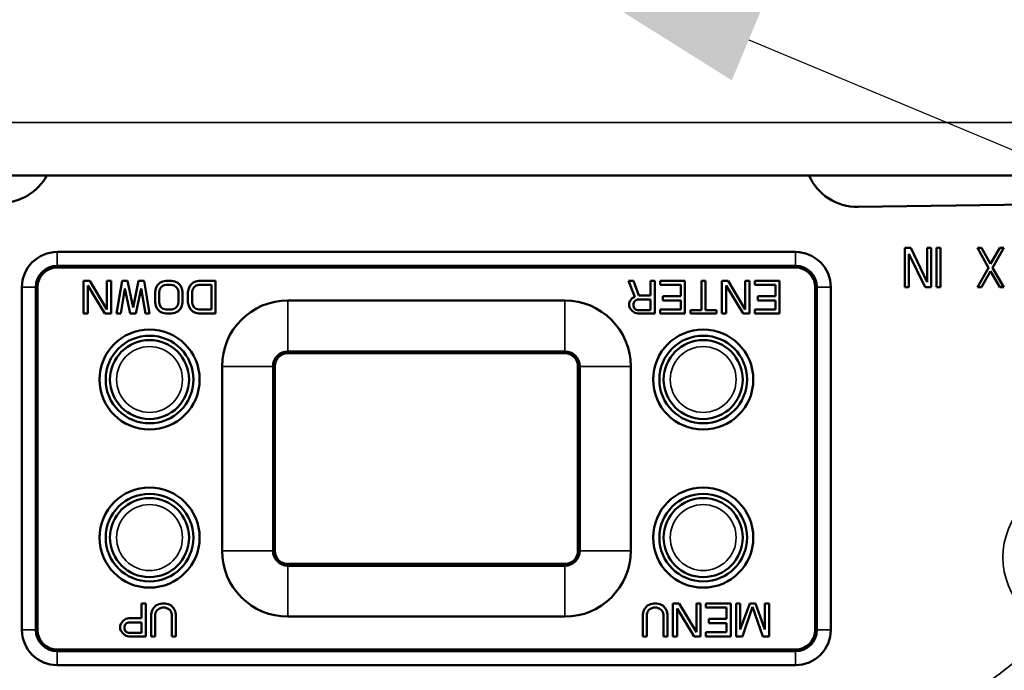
# Model space of a CAD drawing. Header units: millimetres. Extents: x 40 to 2195, y 40 to 1687.
# Tile 106 of 185: x 893 to 968, y 1354 to 1403. Entities that reach past the tile are written whole.
import ezdxf

# ---------------------------------------------------------------- set-up
doc = ezdxf.new("R2010")
doc.units = ezdxf.units.MM
doc.header["$LTSCALE"] = 8
for name, color, linetype, lineweight in [('Dimension (ISO)', 7, 'Continuous', 25), ('Visible (ISO)', 7, 'Continuous', 50), ('Visible Narrow (ISO)', 7, 'Continuous', 35)]:
    doc.layers.add(name, color=color, linetype=linetype, lineweight=lineweight)
doc.styles.add('Note Text (ANSI)', font='tahoma.ttf')
doc.dimstyles.new('Default (ISO)', dxfattribs={"dimscale": 8, "dimtxt": 1, "dimasz": 2.5, "dimexe": 3.175, "dimexo": 0, "dimgap": 0.762, "dimtad": 1, "dimrnd": 1e-08, "dimzin": 0, "dimdsep": 46, "dimtxsty": 'Note Text (ANSI)', "dimcen": 0.09, "dimdle": 10, "dimclrd": 1, "dimclre": 1, "dimclrt": 1, "dimazin": 0, "dimtfac": 3.5052, "dimtmove": 0, "dimatfit": 3, "dimfxl": 1, "dimtolj": 1, "dimtzin": 0, "dimlwd": -1, "dimlwe": -1, "dimarcsym": 0})

# ---------------------------------------------------------------- blocks, each defined once
blk = doc.blocks.new('*D21')
at = {"layer": 'Defpoints', "color": 0, "transparency": 16777216}
for p in [(917.958, 1414.332), (929.955, 1409.323)]:
    blk.add_point(p, dxfattribs=at)
at = {"layer": 'Dimension (ISO)', "color": 1, "transparency": 16777216}
for p, q in [((899.502, 1422.037), (881.046, 1429.743)), ((917.958, 1414.332), (929.955, 1409.323)), ((948.411, 1401.618), (1182.319, 1303.959))]:
    blk.add_line(p, q, dxfattribs=at)
for points in [[(900.786, 1425.113), (898.218, 1418.961), (917.958, 1414.332)], [(949.695, 1404.694), (947.126, 1398.542), (929.955, 1409.323)]]:
    blk.add_solid(points, dxfattribs=at)
at = {"layer": 'Dimension (ISO)', "color": 1, "transparency": 16777216, "insert": (1075.448, 1366.526), "char_height": 8, "attachment_point": 1, "rotation": 337.33917, "style": 'Note Text (ANSI)'}
blk.add_mtext('\\A1;∅13.00 mm [∅0.512 in]', dxfattribs=at)

msp = doc.modelspace()

# ---------------------------------------------------------------- linework, layer by layer
at = {"layer": 'Visible (ISO)'}
for p, q in [((868.956, 1391.327), (978.956, 1391.327)), ((956.704, 1388.932), (976.702, 1389.226)), ((960.706, 1385.827), (960.256, 1385.827)), ((960.256, 1385.827), (960.256, 1382.827)), ((961.956, 1383.21), (960.706, 1385.827)), ((961.956, 1385.827), (961.956, 1383.21)), ((962.256, 1385.827), (961.956, 1385.827)), ((962.256, 1382.827), (962.256, 1385.827)), ((962.656, 1385.827), (962.656, 1382.827)), ((962.956, 1385.827), (962.656, 1385.827)), ((962.956, 1382.827), (962.956, 1385.827)), ((966.056, 1385.827), (965.756, 1385.827)), ((965.756, 1385.827), (966.606, 1384.295)), ((966.756, 1384.615), (966.056, 1385.827)), ((967.456, 1385.827), (966.756, 1384.615)), ((966.906, 1384.295), (967.756, 1385.827)), ((967.756, 1385.827), (967.456, 1385.827)), ((895.956, 1385.511), (951.956, 1385.511)), ((960.556, 1382.827), (960.556, 1385.381)), ((960.556, 1385.381), (961.806, 1382.827)), ((895.956, 1384.458), (951.956, 1384.458)), ((895.956, 1384.327), (951.956, 1384.327)), ((966.606, 1384.295), (965.756, 1382.827)), ((967.756, 1382.827), (966.906, 1384.295)), ((898.425, 1383.327), (897.956, 1383.327)), ((897.956, 1383.327), (897.956, 1380.827)), ((899.727, 1381.147), (898.425, 1383.327)), ((899.727, 1383.327), (899.727, 1381.147)), ((900.04, 1383.327), (899.727, 1383.327)), ((900.04, 1380.827), (900.04, 1383.327)), ((900.873, 1383.327), (900.456, 1380.827)), ((901.29, 1383.327), (900.873, 1383.327)), ((901.706, 1381.306), (901.29, 1383.327)), ((902.123, 1383.327), (901.706, 1381.306)), ((902.54, 1383.327), (902.123, 1383.327)), ((902.956, 1380.827), (902.54, 1383.327)), ((904.206, 1383.327), (903.946, 1383.274)), ((904.623, 1383.327), (904.206, 1383.327)), ((904.884, 1383.274), (904.623, 1383.327)), ((906.706, 1383.327), (906.446, 1383.274)), ((907.956, 1383.327), (906.706, 1383.327)), ((907.956, 1380.827), (907.956, 1383.327)), ((939.663, 1383.327), (939.298, 1383.327)), ((939.298, 1383.327), (939.767, 1382.104)), ((940.079, 1382.21), (939.663, 1383.327)), ((941.277, 1383.327), (940.965, 1383.327)), ((940.965, 1383.327), (940.965, 1382.21)), ((941.277, 1380.827), (941.277, 1383.327)), ((943.569, 1383.327), (941.694, 1383.327)), ((941.694, 1383.327), (941.694, 1383.008)), ((943.569, 1380.827), (943.569, 1383.327)), ((945.131, 1383.327), (944.819, 1383.327)), ((944.819, 1383.327), (944.819, 1381.093)), ((945.131, 1381.093), (945.131, 1383.327)), ((946.85, 1383.327), (946.381, 1383.327)), ((946.381, 1383.327), (946.381, 1380.827)), ((948.152, 1381.147), (946.85, 1383.327)), ((948.152, 1383.327), (948.152, 1381.147)), ((948.465, 1383.327), (948.152, 1383.327)), ((948.465, 1380.827), (948.465, 1383.327)), ((950.756, 1383.327), (948.881, 1383.327)), ((948.881, 1383.327), (948.881, 1383.008)), ((950.756, 1380.827), (950.756, 1383.327)), ((966.056, 1382.827), (966.756, 1384.04)), ((966.756, 1384.04), (967.456, 1382.827)), ((893.273, 1356.827), (893.273, 1382.827)), ((894.325, 1356.827), (894.325, 1382.827)), ((894.456, 1356.827), (894.456, 1382.827)), ((898.269, 1380.827), (898.269, 1382.955)), ((898.269, 1382.955), (899.571, 1380.827)), ((900.769, 1380.827), (901.081, 1382.742)), ((901.081, 1382.742), (901.498, 1380.827)), ((901.915, 1380.827), (902.331, 1382.742)), ((902.331, 1382.742), (902.644, 1380.827)), ((903.425, 1382.742), (903.373, 1382.476)), ((903.529, 1382.955), (903.425, 1382.742)), ((903.738, 1383.168), (903.529, 1382.955)), ((903.686, 1382.476), (903.738, 1382.689)), ((903.946, 1383.274), (903.738, 1383.168)), ((903.738, 1382.689), (903.842, 1382.849)), ((903.842, 1382.849), (903.998, 1382.955)), ((903.998, 1382.955), (904.206, 1383.008)), ((904.206, 1383.008), (904.623, 1383.008)), ((904.623, 1383.008), (904.831, 1382.955)), ((904.831, 1382.955), (904.988, 1382.849)), ((905.092, 1383.168), (904.884, 1383.274)), ((904.988, 1382.849), (905.092, 1382.689)), ((905.3, 1382.955), (905.092, 1383.168)), ((905.092, 1382.689), (905.144, 1382.476)), ((905.404, 1382.742), (905.3, 1382.955)), ((905.456, 1382.476), (905.404, 1382.742)), ((905.925, 1382.742), (905.873, 1382.476)), ((906.029, 1382.955), (905.925, 1382.742)), ((906.238, 1383.168), (906.029, 1382.955)), ((906.186, 1382.476), (906.238, 1382.689)), ((906.446, 1383.274), (906.238, 1383.168)), ((906.238, 1382.689), (906.342, 1382.849)), ((906.342, 1382.849), (906.498, 1382.955)), ((906.498, 1382.955), (906.706, 1383.008)), ((906.706, 1383.008), (907.644, 1383.008)), ((907.644, 1383.008), (907.644, 1381.147)), ((941.694, 1383.008), (943.256, 1383.008)), ((943.256, 1383.008), (943.256, 1382.157)), ((946.694, 1380.827), (946.694, 1382.955)), ((946.694, 1382.955), (947.996, 1380.827)), ((948.881, 1383.008), (950.444, 1383.008)), ((950.444, 1383.008), (950.444, 1382.157)), ((953.456, 1382.827), (953.456, 1356.827)), ((953.588, 1382.827), (953.588, 1356.827)), ((954.64, 1382.827), (954.64, 1356.827)), ((960.256, 1382.827), (960.556, 1382.827)), ((961.806, 1382.827), (962.256, 1382.827)), ((962.656, 1382.827), (962.956, 1382.827)), ((965.756, 1382.827), (966.056, 1382.827)), ((967.456, 1382.827), (967.756, 1382.827)), ((903.373, 1382.476), (903.373, 1381.678)), ((903.686, 1381.678), (903.686, 1382.476)), ((905.144, 1382.476), (905.144, 1381.678)), ((905.456, 1381.678), (905.456, 1382.476)), ((905.873, 1382.476), (905.873, 1381.678)), ((906.186, 1381.678), (906.186, 1382.476)), ((934.456, 1381.827), (913.456, 1381.827)), ((939.559, 1381.998), (939.402, 1381.785)), ((939.767, 1382.104), (939.559, 1381.998)), ((939.715, 1381.732), (939.819, 1381.838)), ((939.819, 1381.838), (939.975, 1381.891)), ((939.975, 1381.891), (940.965, 1381.891)), ((940.965, 1382.21), (940.079, 1382.21)), ((940.965, 1381.891), (940.965, 1381.093)), ((943.256, 1382.157), (941.902, 1382.157)), ((941.902, 1382.157), (941.902, 1381.838)), ((941.902, 1381.838), (943.256, 1381.838)), ((943.256, 1381.838), (943.256, 1381.147)), ((950.444, 1382.157), (949.09, 1382.157)), ((949.09, 1382.157), (949.09, 1381.838)), ((949.09, 1381.838), (950.444, 1381.838)), ((950.444, 1381.838), (950.444, 1381.147)), ((903.373, 1381.678), (903.425, 1381.412)), ((903.425, 1381.412), (903.529, 1381.2)), ((903.529, 1381.2), (903.738, 1380.987)), ((903.738, 1381.466), (903.686, 1381.678)), ((903.842, 1381.306), (903.738, 1381.466)), ((903.998, 1381.2), (903.842, 1381.306)), ((904.206, 1381.147), (903.998, 1381.2)), ((904.623, 1381.147), (904.206, 1381.147)), ((904.831, 1381.2), (904.623, 1381.147)), ((904.988, 1381.306), (904.831, 1381.2)), ((905.092, 1381.466), (904.988, 1381.306)), ((905.144, 1381.678), (905.092, 1381.466)), ((905.092, 1380.987), (905.3, 1381.2)), ((905.3, 1381.2), (905.404, 1381.412)), ((905.404, 1381.412), (905.456, 1381.678)), ((905.873, 1381.678), (905.925, 1381.412)), ((905.925, 1381.412), (906.029, 1381.2)), ((906.029, 1381.2), (906.238, 1380.987)), ((906.238, 1381.466), (906.186, 1381.678)), ((906.342, 1381.306), (906.238, 1381.466)), ((906.498, 1381.2), (906.342, 1381.306)), ((906.706, 1381.147), (906.498, 1381.2)), ((907.644, 1381.147), (906.706, 1381.147)), ((939.402, 1381.785), (939.35, 1381.625)), ((939.35, 1381.625), (939.35, 1381.412)), ((939.35, 1381.412), (939.402, 1381.253)), ((939.402, 1381.253), (939.559, 1381.04)), ((939.663, 1381.572), (939.715, 1381.732)), ((939.663, 1381.412), (939.663, 1381.572)), ((939.715, 1381.253), (939.663, 1381.412)), ((939.819, 1381.147), (939.715, 1381.253)), ((939.975, 1381.093), (939.819, 1381.147)), ((940.965, 1381.093), (939.975, 1381.093)), ((943.256, 1381.147), (941.694, 1381.147)), ((941.694, 1381.147), (941.694, 1380.827)), ((944.819, 1381.093), (943.986, 1381.093)), ((943.986, 1381.093), (943.986, 1380.827)), ((945.965, 1381.093), (945.131, 1381.093)), ((945.965, 1380.827), (945.965, 1381.093)), ((950.444, 1381.147), (948.881, 1381.147)), ((948.881, 1381.147), (948.881, 1380.827)), ((897.956, 1380.827), (898.269, 1380.827)), ((899.571, 1380.827), (900.04, 1380.827)), ((900.456, 1380.827), (900.769, 1380.827)), ((901.498, 1380.827), (901.915, 1380.827)), ((902.644, 1380.827), (902.956, 1380.827)), ((903.738, 1380.987), (903.946, 1380.881)), ((903.946, 1380.881), (904.206, 1380.827)), ((904.206, 1380.827), (904.623, 1380.827)), ((904.623, 1380.827), (904.884, 1380.881)), ((904.884, 1380.881), (905.092, 1380.987)), ((906.238, 1380.987), (906.446, 1380.881)), ((906.446, 1380.881), (906.706, 1380.827)), ((906.706, 1380.827), (907.956, 1380.827)), ((939.559, 1381.04), (939.767, 1380.881)), ((939.767, 1380.881), (940.027, 1380.827)), ((940.027, 1380.827), (941.277, 1380.827)), ((941.694, 1380.827), (943.569, 1380.827)), ((943.986, 1380.827), (945.965, 1380.827)), ((946.381, 1380.827), (946.694, 1380.827)), ((947.996, 1380.827), (948.465, 1380.827)), ((948.881, 1380.827), (950.756, 1380.827)), ((934.456, 1377.961), (913.456, 1377.961)), ((934.456, 1377.827), (913.456, 1377.827)), ((908.456, 1376.827), (908.456, 1362.827)), ((912.323, 1376.827), (912.323, 1362.827)), ((912.456, 1376.827), (912.456, 1362.827)), ((935.456, 1362.827), (935.456, 1376.827)), ((935.59, 1362.827), (935.59, 1376.827)), ((939.456, 1362.827), (939.456, 1376.827)), ((913.456, 1361.827), (934.456, 1361.827)), ((913.456, 1361.693), (934.456, 1361.693)), ((902.665, 1358.827), (902.352, 1358.827)), ((902.352, 1358.827), (902.352, 1357.71)), ((902.665, 1356.327), (902.665, 1358.827)), ((903.446, 1358.668), (903.238, 1358.455)), ((903.654, 1358.774), (903.446, 1358.668)), ((903.915, 1358.827), (903.654, 1358.774)), ((904.123, 1358.827), (903.915, 1358.827)), ((904.384, 1358.774), (904.123, 1358.827)), ((904.592, 1358.668), (904.384, 1358.774)), ((904.8, 1358.455), (904.592, 1358.668)), ((940.738, 1358.668), (940.529, 1358.455)), ((940.946, 1358.774), (940.738, 1358.668)), ((941.206, 1358.827), (940.946, 1358.774)), ((941.415, 1358.827), (941.206, 1358.827)), ((941.675, 1358.774), (941.415, 1358.827)), ((941.884, 1358.668), (941.675, 1358.774)), ((942.092, 1358.455), (941.884, 1358.668)), ((943.134, 1358.827), (942.665, 1358.827)), ((942.665, 1358.827), (942.665, 1356.327)), ((944.436, 1356.647), (943.134, 1358.827)), ((944.436, 1358.827), (944.436, 1356.647)), ((944.748, 1358.827), (944.436, 1358.827)), ((944.748, 1356.327), (944.748, 1358.827)), ((947.04, 1358.827), (945.165, 1358.827)), ((945.165, 1358.827), (945.165, 1358.508)), ((947.04, 1356.327), (947.04, 1358.827)), ((947.456, 1358.827), (947.456, 1356.327)), ((947.769, 1358.827), (947.456, 1358.827)), ((947.769, 1356.859), (947.769, 1358.827)), ((948.498, 1358.827), (947.769, 1356.859)), ((948.915, 1358.827), (948.498, 1358.827)), ((949.644, 1356.859), (948.915, 1358.827)), ((949.644, 1358.827), (949.644, 1356.859)), ((949.956, 1358.827), (949.644, 1358.827)), ((949.956, 1356.327), (949.956, 1358.827)), ((903.134, 1358.242), (903.081, 1357.976)), ((903.081, 1357.976), (903.081, 1356.327)), ((903.238, 1358.455), (903.134, 1358.242)), ((903.394, 1357.976), (903.446, 1358.189)), ((903.394, 1356.327), (903.394, 1357.976)), ((903.446, 1358.189), (903.55, 1358.349)), ((903.55, 1358.349), (903.706, 1358.455)), ((903.706, 1358.455), (903.915, 1358.508)), ((903.915, 1358.508), (904.123, 1358.508)), ((904.123, 1358.508), (904.331, 1358.455)), ((904.331, 1358.455), (904.488, 1358.349)), ((904.488, 1358.349), (904.592, 1358.189)), ((904.592, 1358.189), (904.644, 1357.976)), ((904.644, 1357.976), (904.644, 1356.327)), ((904.904, 1358.242), (904.8, 1358.455)), ((904.956, 1357.976), (904.904, 1358.242)), ((904.956, 1356.327), (904.956, 1357.976)), ((940.425, 1358.242), (940.373, 1357.976)), ((940.373, 1357.976), (940.373, 1356.327)), ((940.529, 1358.455), (940.425, 1358.242)), ((940.686, 1357.976), (940.738, 1358.189)), ((940.686, 1356.327), (940.686, 1357.976)), ((940.738, 1358.189), (940.842, 1358.349)), ((940.842, 1358.349), (940.998, 1358.455)), ((940.998, 1358.455), (941.206, 1358.508)), ((941.206, 1358.508), (941.415, 1358.508)), ((941.415, 1358.508), (941.623, 1358.455)), ((941.623, 1358.455), (941.779, 1358.349)), ((941.779, 1358.349), (941.884, 1358.189)), ((941.884, 1358.189), (941.936, 1357.976)), ((941.936, 1357.976), (941.936, 1356.327)), ((942.196, 1358.242), (942.092, 1358.455)), ((942.248, 1357.976), (942.196, 1358.242)), ((942.248, 1356.327), (942.248, 1357.976)), ((942.977, 1356.327), (942.977, 1358.455)), ((942.977, 1358.455), (944.279, 1356.327)), ((945.165, 1358.508), (946.727, 1358.508)), ((946.727, 1358.508), (946.727, 1357.657)), ((947.925, 1356.327), (948.706, 1358.561)), ((948.706, 1358.561), (949.488, 1356.327)), ((900.79, 1357.285), (900.738, 1357.125)), ((900.946, 1357.498), (900.79, 1357.285)), ((901.154, 1357.657), (900.946, 1357.498)), ((901.05, 1357.072), (901.102, 1357.232)), ((901.102, 1357.232), (901.206, 1357.338)), ((901.415, 1357.71), (901.154, 1357.657)), ((901.206, 1357.338), (901.363, 1357.391)), ((901.363, 1357.391), (902.352, 1357.391)), ((902.352, 1357.71), (901.415, 1357.71)), ((902.352, 1357.391), (902.352, 1356.593)), ((913.456, 1357.827), (934.456, 1357.827)), ((946.727, 1357.657), (945.373, 1357.657)), ((945.373, 1357.657), (945.373, 1357.338)), ((945.373, 1357.338), (946.727, 1357.338)), ((946.727, 1357.338), (946.727, 1356.647)), ((900.738, 1357.125), (900.738, 1356.912)), ((900.738, 1356.912), (900.79, 1356.753)), ((900.79, 1356.753), (900.946, 1356.54)), ((900.946, 1356.54), (901.154, 1356.381)), ((901.05, 1356.912), (901.05, 1357.072)), ((901.102, 1356.753), (901.05, 1356.912)), ((901.206, 1356.647), (901.102, 1356.753)), ((901.363, 1356.593), (901.206, 1356.647)), ((902.352, 1356.593), (901.363, 1356.593)), ((946.727, 1356.647), (945.165, 1356.647)), ((945.165, 1356.647), (945.165, 1356.327)), ((901.154, 1356.381), (901.415, 1356.327)), ((901.415, 1356.327), (902.665, 1356.327)), ((903.081, 1356.327), (903.394, 1356.327)), ((904.644, 1356.327), (904.956, 1356.327)), ((940.373, 1356.327), (940.686, 1356.327)), ((941.936, 1356.327), (942.248, 1356.327)), ((942.665, 1356.327), (942.977, 1356.327)), ((944.279, 1356.327), (944.748, 1356.327)), ((945.165, 1356.327), (947.04, 1356.327)), ((947.456, 1356.327), (947.925, 1356.327)), ((949.488, 1356.327), (949.956, 1356.327)), ((951.956, 1355.327), (895.956, 1355.327)), ((951.956, 1355.196), (895.956, 1355.196)), ((951.956, 1354.144), (895.956, 1354.144))]:
    msp.add_line(p, q, dxfattribs=at)
for centre, radius in [((902.956, 1375.827), 3.8), ((944.956, 1375.827), 3.8), ((902.956, 1375.827), 3.326), ((902.956, 1375.827), 3), ((944.956, 1375.827), 3.326), ((944.956, 1375.827), 3), ((902.956, 1363.827), 3.8), ((944.956, 1363.827), 3.8), ((902.956, 1363.827), 3.326), ((944.956, 1363.827), 3.326), ((902.956, 1363.827), 3), ((944.956, 1363.827), 3)]:
    msp.add_circle(centre, radius, dxfattribs=at)
for centre, radius, start, end in [((923.956, 1411.827), 75, 193.4934, 346.5066), ((923.956, 1411.827), 74.974, 193.4982, 346.5018), ((891.643, 1393.226), 4, 270.84351, 331.6635), ((956.645, 1392.932), 4, 203.64333, 270.84351), ((895.956, 1382.827), 2.683, 90, 180), ((951.956, 1382.827), 2.683, 0, 90), ((895.956, 1382.827), 1.631, 90, 180), ((895.956, 1382.827), 1.5, 90, 180), ((951.956, 1382.827), 1.631, 0, 90), ((951.956, 1382.827), 1.5, 0, 90), ((913.456, 1376.827), 5, 90, 180), ((934.456, 1376.827), 5, 0, 90), ((913.456, 1376.827), 1.134, 90, 180), ((913.456, 1376.827), 1, 90, 180), ((934.456, 1376.827), 1.134, 0, 90), ((934.456, 1376.827), 1, 0, 90), ((913.456, 1362.827), 5, 180, 270), ((913.456, 1362.827), 1.134, 180, 270), ((913.456, 1362.827), 1, 180, 270), ((934.456, 1362.827), 5, 270, 0), ((934.456, 1362.827), 1.134, 270, 0), ((934.456, 1362.827), 1, 270, 0), ((895.956, 1356.827), 2.683, 180, 270), ((895.956, 1356.827), 1.631, 180, 270), ((895.956, 1356.827), 1.5, 180, 270), ((951.956, 1356.827), 2.683, 270, 0), ((951.956, 1356.827), 1.5, 270, 0), ((951.956, 1356.827), 1.631, 270, 0)]:
    msp.add_arc(centre, radius, start, end, dxfattribs=at)
at = {"layer": 'Visible Narrow (ISO)'}
for p, q in [((868.956, 1395.327), (978.956, 1395.327)), ((895.956, 1385.511), (895.956, 1384.458)), ((951.956, 1385.511), (951.956, 1384.458)), ((895.956, 1384.458), (895.956, 1384.327)), ((951.956, 1384.458), (951.956, 1384.327)), ((893.273, 1382.827), (894.325, 1382.827)), ((894.325, 1382.827), (894.456, 1382.827)), ((953.588, 1382.827), (953.456, 1382.827)), ((954.64, 1382.827), (953.588, 1382.827)), ((913.456, 1377.961), (913.456, 1381.827)), ((934.456, 1377.961), (934.456, 1381.827)), ((912.323, 1376.827), (908.456, 1376.827)), ((935.59, 1376.827), (939.456, 1376.827)), ((912.323, 1362.827), (908.456, 1362.827)), ((935.59, 1362.827), (939.456, 1362.827)), ((913.456, 1361.693), (913.456, 1357.827)), ((934.456, 1361.693), (934.456, 1357.827)), ((893.273, 1356.827), (894.325, 1356.827)), ((894.325, 1356.827), (894.456, 1356.827)), ((953.588, 1356.827), (953.456, 1356.827)), ((954.64, 1356.827), (953.588, 1356.827)), ((895.956, 1355.196), (895.956, 1355.327)), ((895.956, 1354.144), (895.956, 1355.196)), ((951.956, 1355.196), (951.956, 1355.327)), ((951.956, 1354.144), (951.956, 1355.196))]:
    msp.add_line(p, q, dxfattribs=at)
for centre in [(902.956, 1375.827), (944.956, 1375.827), (902.956, 1363.827), (944.956, 1363.827)]:
    msp.add_circle(centre, 2.5, dxfattribs=at)
for centre, radius, start, end in [((973.454, 1362.33), 5.763, 45, 225), ((923.956, 1411.827), 72.751, 229.54382, 259.76989), ((923.956, 1411.827), 72.751, 280.23011, 310.45618), ((923.956, 1411.827), 74.75, 229.44234, 261.03244), ((923.956, 1411.827), 74.75, 278.96756, 310.55766)]:
    msp.add_arc(centre, radius, start, end, dxfattribs=at)

# ---------------------------------------------------------------- dimensions: what is measured, and where the dimension line sits
at = {"layer": 'Dimension (ISO)', "color": 1, "true_color": 0xff0000}
dim = msp.add_diameter_dim_2p(p1=(917.958, 1414.332), p2=(929.955, 1409.323), text='<> mm [∅0.512 in]', dimstyle='Default (ISO)', override={"dimgap": 0.762, "dimdec": 2, "dimlfac": 1, "dimpost": '', "dimtol": 0, "dimlim": 0, "dimtp": 0, "dimtm": 0, "dimtdec": 2, "dimatfit": 2}, dxfattribs=at)
dim.commit()
dim.dimension.update_dxf_attribs({"geometry": '*D21', "text_midpoint": (1122.88, 1328.775), "dimtype": 163})

doc.saveas('drawing.dxf')
